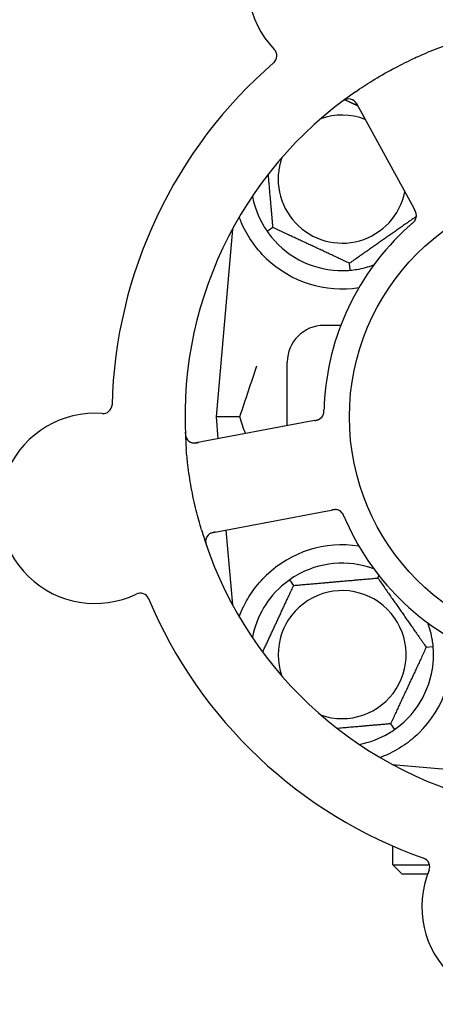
# Model space of a CAD drawing. Header units: inches. Extents: x 24 to 1128, y -69 to 748.
# Tile 19 of 256: x 120.07 to 121.49, y 213.31 to 216.67. Entities that reach past the tile are written whole.
import ezdxf

# ---------------------------------------------------------------- set-up
doc = ezdxf.new("R2010")
doc.units = ezdxf.units.IN
doc.header["$LTSCALE"] = 32
doc.header["$MEASUREMENT"] = 0
doc.layers.add('Dimension (ANSI)', color=7, linetype='Continuous', lineweight=25)
doc.layers.add('Visible (ANSI)', color=7, linetype='Continuous', lineweight=30)
doc.styles.add('Note Text (ANSI)', font='tahoma.ttf')
doc.dimstyles.new('SB Fraction-16 (ANSI)', dxfattribs={"dimscale": 32, "dimtxt": 0.125, "dimasz": 0.098425, "dimexe": 0.125, "dimexo": 0.0625, "dimgap": 0.031496, "dimtad": 0, "dimtih": 1, "dimtoh": 1, "dimdec": 4, "dimrnd": 1e-08, "dimzin": 0, "dimdsep": 46, "dimlunit": 5, "dimtxsty": 'Note Text (ANSI)', "dimcen": 0.09, "dimdle": 0.393701, "dimclrd": 256, "dimclre": 256, "dimclrt": 256, "dimadec": 0, "dimazin": 3, "dimtfac": 0.96, "dimtofl": 0, "dimtmove": 0, "dimatfit": 3, "dimfxl": 1, "dimfrac": 2, "dimtolj": 1, "dimtzin": 12, "dimlwd": -1, "dimlwe": -1, "dimarcsym": 0})

# ---------------------------------------------------------------- blocks, each defined once
blk = doc.blocks.new('*D15')
at = {"layer": 'Defpoints', "color": 0, "transparency": 16777216}
for p in [(157.2904, 468.9837), (65.9568, 162.272), (120.1654, 162.272)]:
    blk.add_point(p, dxfattribs=at)
at = {"layer": 'Dimension (ANSI)', "transparency": 16777216}
for p, q in [((155.2904, 468.9837), (61.9568, 468.9837)), ((65.9568, 465.8341), (65.9568, 331.6609)), ((65.9568, 165.4216), (65.9568, 324.5948)), ((118.1654, 162.272), (61.9568, 162.272))]:
    blk.add_line(p, q, dxfattribs=at)
for points in [[(65.4319, 465.8341), (66.4817, 465.8341), (65.9568, 468.9837)], [(65.4319, 165.4216), (66.4817, 165.4216), (65.9568, 162.272)]]:
    blk.add_solid(points, dxfattribs=at)
at = {"layer": 'Dimension (ANSI)', "transparency": 16777216, "insert": (53.754, 330.653), "char_height": 4, "attachment_point": 1, "style": 'Note Text (ANSI)'}
blk.add_mtext('\\A1;306 11/16', dxfattribs=at)

msp = doc.modelspace()

# ---------------------------------------------------------------- linework, layer by layer
at = {"layer": 'Visible (ANSI)'}
for p, q in [((121.22291, 216.38318), (121.41154, 216.03839)), ((121.41154, 216.03839), (121.42109, 216.02094)), ((120.79853, 215.95469), (120.74236, 215.3127)), ((120.93714, 215.95962), (120.91762, 215.94596)), ((121.20084, 215.81389), (121.19877, 215.83762)), ((121.16882, 215.6252), (121.11111, 215.6252)), ((120.98611, 215.28255), (120.98611, 215.5002)), ((120.82383, 215.3127), (120.74236, 215.3127)), ((120.74236, 215.3127), (120.74891, 215.2378)), ((121.08016, 215.30029), (121.06064, 215.29661)), ((121.06064, 215.29661), (120.67444, 215.22375)), ((120.73219, 214.91765), (121.11838, 214.99051)), ((121.11838, 214.99051), (121.13794, 214.99419)), ((120.77619, 214.92595), (120.79853, 214.67072)), ((121.29561, 214.76183), (121.29954, 214.77026)), ((121.00803, 214.73667), (120.99437, 214.75619)), ((121.46119, 214.52536), (121.48492, 214.52744)), ((121.33919, 214.26373), (121.35285, 214.24422)), ((121.34412, 214.12512), (121.6729, 214.09635)), ((121.34736, 214.12337), (121.34736, 214.12483)), ((121.34736, 213.78145), (121.34736, 213.84573)), ((121.34736, 213.78145), (121.47247, 213.78145)), ((121.37861, 213.7502), (121.34736, 213.78145)), ((121.46584, 213.7502), (121.37861, 213.7502))]:
    msp.add_line(p, q, dxfattribs=at)
msp.add_circle((121.98611, 215.3127), 0.7875, dxfattribs=at)
for centre, radius, start, end in [((121.17616, 216.79312), 0.325, 13.56477, 223.80207), ((121.98611, 215.3127), 1.35, 52.62287, 112.74397), ((120.91904, 216.54653), 0.03125, 310.85452, 43.80207), ((121.98611, 215.3127), 1.6, 130.81714, 178.5497), ((121.98611, 215.3127), 1.35, 124.62287, 184.74397), ((121.19549, 216.36818), 0.03125, 28.68342, 126.83549), ((121.17361, 216.1252), 0.21875, 68.88811, 109.65889), ((121.17361, 216.1252), 0.21875, 160.34111, 348.47873), ((121.17361, 216.1252), 0.3125, 190.71622, 210.84193), ((121.39644, 216.00088), 0.03125, 329.46904, 11.46837), ((121.98611, 215.3127), 0.875, 132.19111, 177.17573), ((121.17361, 216.1252), 0.3125, 219.15807, 270.84193), ((121.17361, 216.1252), 0.375, 226.24547, 278.78707), ((121.17361, 216.1252), 0.3125, 279.15807, 290.27972), ((121.11111, 215.5002), 0.125, 90, 180), ((120.35541, 215.35505), 0.03125, 265.56477, 358.51231), ((120.32786, 214.99987), 0.325, 85.56477, 295.80207), ((121.08007, 215.33207), 0.03125, 298.67765, 340.13682), ((120.66865, 215.25446), 0.03125, 182.53135, 280.68342), ((121.1494, 214.96456), 0.03125, 41.46904, 83.46837), ((121.98611, 215.3127), 0.875, 204.19111, 249.17573), ((121.98611, 215.3127), 1.35, 196.62287, 256.74397), ((120.73798, 214.88694), 0.03125, 100.68342, 198.83549), ((121.17361, 214.5002), 0.375, 81.21293, 133.75453), ((121.17361, 214.5002), 0.3125, 69.72028, 120.84193), ((121.17361, 214.5002), 0.3125, 129.15807, 169.28378), ((120.48292, 214.67914), 0.03125, 22.85452, 115.80207), ((121.98611, 215.3127), 1.6, 202.81714, 250.5497), ((121.17361, 214.5002), 0.21875, 250.34111, 199.65889), ((121.17361, 214.5002), 0.3125, 9.15807, 20.27972), ((121.17361, 214.5002), 0.375, 314.27762, 8.78707), ((121.17361, 214.5002), 0.3125, 309.15807, 0.84193), ((121.17361, 214.5002), 0.3125, 280.71622, 300.84193), ((121.44192, 213.7749), 0.03125, 337.56477, 70.51231), ((121.7712, 213.63894), 0.325, 157.56477, 7.80207)]:
    msp.add_arc(centre, radius, start, end, dxfattribs=at)
for points, knots in [([(121.21908, 216.42363), (121.23794, 216.43666), (121.25702, 216.44912), (121.29922, 216.4752), (121.32271, 216.48877), (121.3692, 216.51378), (121.3919, 216.52516), (121.4311, 216.54347), (121.44754, 216.55075), (121.46418, 216.55773)], [-0.73117437, -0.73117437, -0.73117437, -0.73117437, -0.55243049, -0.55243049, -0.34047291, -0.34047291, -0.14064238, -0.14064238, 0, 0, 0, 0]), ([(121.1895, 216.39885), (121.18922, 216.39879), (121.18887, 216.39871), (121.1877, 216.39841), (121.18681, 216.39814), (121.18484, 216.39742), (121.18367, 216.39693), (121.18171, 216.39594), (121.18109, 216.39561), (121.17955, 216.39475), (121.17861, 216.39419), (121.17664, 216.39293), (121.1756, 216.39222), (121.17399, 216.39108), (121.1734, 216.39065), (121.17223, 216.38978), (121.17167, 216.38936), (121.17109, 216.38892)], [0.051298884, 0.051298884, 0.051298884, 0.051298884, 0.057269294, 0.057269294, 0.069785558, 0.069785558, 0.083632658, 0.083632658, 0.089458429, 0.089458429, 0.097820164, 0.097820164, 0.107290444, 0.107290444, 0.113094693, 0.113094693, 0.118968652, 0.118968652, 0.118968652, 0.118968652]), ([(121.2268, 216.37606), (121.22635, 216.37689), (121.22589, 216.37772), (121.22409, 216.38094), (121.22269, 216.38328), (121.2201, 216.38703), (121.21889, 216.38855), (121.21674, 216.39091), (121.21569, 216.39191), (121.21394, 216.39336), (121.21325, 216.39387), (121.21251, 216.39438), (121.21235, 216.39449), (121.21221, 216.39458)], [0, 0, 0, 0, 0.007248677, 0.007248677, 0.028564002, 0.028564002, 0.047482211, 0.047482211, 0.06536174, 0.06536174, 0.076705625, 0.076705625, 0.079955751, 0.079955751, 0.079955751, 0.079955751]), ([(121.4273, 216.00583), (121.42728, 216.00592), (121.42727, 216.00602), (121.42721, 216.00632), (121.42717, 216.00654), (121.42696, 216.00752), (121.42673, 216.00843), (121.42606, 216.0106), (121.42556, 216.01194), (121.4244, 216.01462), (121.42373, 216.01598), (121.42273, 216.01791), (121.42241, 216.01852), (121.42192, 216.01942), (121.42175, 216.01972), (121.42143, 216.02032), (121.42127, 216.02061), (121.42111, 216.0209)], [0.038929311, 0.038929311, 0.038929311, 0.038929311, 0.040726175, 0.040726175, 0.043941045, 0.043941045, 0.054249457, 0.054249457, 0.066768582, 0.066768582, 0.078206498, 0.078206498, 0.083402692, 0.083402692, 0.086046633, 0.086046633, 0.088630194, 0.088630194, 0.088630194, 0.088630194]), ([(121.42716, 216.00663), (121.42716, 216.00663), (121.42716, 216.00664), (121.42715, 216.00671), (121.42711, 216.00693), (121.42696, 216.0076), (121.42684, 216.00813), (121.42652, 216.00931), (121.42632, 216.00995), (121.42604, 216.01075), (121.42597, 216.01096), (121.42542, 216.01245), (121.42468, 216.01412), (121.42335, 216.01675), (121.42294, 216.01753), (121.42229, 216.01874), (121.42206, 216.01916), (121.42159, 216.02002), (121.42135, 216.02046), (121.42111, 216.0209)], [0.028019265, 0.028019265, 0.028019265, 0.028019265, 0.028672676, 0.028672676, 0.033062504, 0.033062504, 0.040781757, 0.040781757, 0.051074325, 0.051074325, 0.054504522, 0.054504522, 0.07506277, 0.07506277, 0.083066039, 0.083066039, 0.087153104, 0.087153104, 0.091266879, 0.091266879, 0.091266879, 0.091266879]), ([(120.91427, 215.85434), (120.89564, 215.87217), (120.87821, 215.89275), (120.84896, 215.93569), (120.8372, 215.95807), (120.82622, 215.98385), (120.82389, 215.98981), (120.82171, 215.99578)], [0.51551539, 0.51551539, 0.51551539, 0.51551539, 0.71204276, 0.71204276, 0.91166133, 0.91166133, 0.96773016, 0.96773016, 0.96773016, 0.96773016]), ([(121.41229, 215.97328), (121.41193, 215.97296), (121.41155, 215.97263), (121.41113, 215.97227), (121.40744, 215.96905), (121.40244, 215.96461), (121.39845, 215.961)], [0.48080563, 0.48080563, 0.48080563, 0.48080563, 0.5329828, 0.5329828, 0.5329828, 1, 1, 1, 1]), ([(121.41232, 215.9733), (121.41255, 215.9735), (121.41277, 215.9737), (121.41338, 215.97423), (121.41377, 215.97456), (121.41496, 215.97561), (121.41577, 215.97635), (121.41743, 215.9779), (121.41828, 215.97875), (121.41992, 215.98045), (121.42065, 215.9813), (121.42205, 215.98302), (121.42262, 215.98384), (121.42329, 215.98489), (121.42346, 215.98518), (121.42359, 215.9854)], [0.001596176, 0.001596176, 0.001596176, 0.001596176, 0.003937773, 0.003937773, 0.007842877, 0.007842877, 0.016055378, 0.016055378, 0.025513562, 0.025513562, 0.037191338, 0.037191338, 0.0541939, 0.0541939, 0.061558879, 0.061558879, 0.061558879, 0.061558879]), ([(121.41232, 215.9733), (121.41273, 215.97366), (121.41315, 215.97402), (121.41397, 215.97473), (121.41438, 215.97509), (121.41574, 215.9763), (121.41668, 215.97716), (121.41817, 215.9786), (121.41877, 215.9792), (121.42011, 215.98061), (121.42077, 215.98138), (121.42189, 215.98279), (121.42236, 215.98345), (121.42307, 215.98452), (121.42335, 215.98498), (121.42351, 215.98525), (121.42353, 215.98529), (121.42354, 215.9853), (121.42354, 215.9853), (121.42354, 215.9853)], [0, 0, 0, 0, 0.004180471, 0.004180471, 0.008305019, 0.008305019, 0.018114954, 0.018114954, 0.025612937, 0.025612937, 0.036850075, 0.036850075, 0.047489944, 0.047489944, 0.05608938, 0.05608938, 0.05828692, 0.05828692, 0.058652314, 0.058652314, 0.058652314, 0.058652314]), ([(121.10919, 215.32075), (121.10927, 215.32097), (121.10938, 215.32125), (121.10966, 215.32208), (121.10984, 215.32269), (121.11018, 215.324), (121.11034, 215.32468), (121.1106, 215.32607), (121.11071, 215.32675), (121.11094, 215.32842), (121.11105, 215.32944), (121.11117, 215.33096), (121.1112, 215.33142), (121.11131, 215.33308), (121.11136, 215.33432), (121.11141, 215.33593), (121.11143, 215.33634), (121.11144, 215.33691), (121.11145, 215.33709), (121.11145, 215.33726)], [0.044252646, 0.044252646, 0.044252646, 0.044252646, 0.05067159, 0.05067159, 0.061250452, 0.061250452, 0.07105005, 0.07105005, 0.078610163, 0.078610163, 0.087196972, 0.087196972, 0.090753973, 0.090753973, 0.100050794, 0.100050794, 0.103147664, 0.103147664, 0.104517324, 0.104517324, 0.104517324, 0.104517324]), ([(121.10933, 215.3211), (121.10933, 215.3211), (121.10934, 215.32113), (121.10939, 215.32125), (121.10943, 215.32139), (121.10958, 215.32181), (121.10969, 215.32216), (121.11005, 215.32333), (121.11028, 215.32424), (121.11067, 215.32621), (121.11083, 215.32724), (121.11111, 215.32967), (121.11122, 215.33112), (121.11136, 215.33394), (121.1114, 215.33533), (121.11144, 215.33688), (121.11145, 215.33707), (121.11145, 215.33726)], [0.030853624, 0.030853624, 0.030853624, 0.030853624, 0.032941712, 0.032941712, 0.036385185, 0.036385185, 0.042347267, 0.042347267, 0.055267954, 0.055267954, 0.065838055, 0.065838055, 0.077516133, 0.077516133, 0.087897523, 0.087897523, 0.089364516, 0.089364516, 0.089364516, 0.089364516]), ([(121.08017, 215.30029), (121.08068, 215.30039), (121.08121, 215.30049), (121.08222, 215.30068), (121.08272, 215.30078), (121.08383, 215.301), (121.08445, 215.30112), (121.08663, 215.30159), (121.08801, 215.30193), (121.09016, 215.30255), (121.09109, 215.30287), (121.09272, 215.30352), (121.09343, 215.30383), (121.09457, 215.30439), (121.09507, 215.30466), (121.09536, 215.30482), (121.09539, 215.30484), (121.09539, 215.30484), (121.09539, 215.30484), (121.09539, 215.30484)], [0, 0, 0, 0, 0.004355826, 0.004355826, 0.008687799, 0.008687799, 0.014307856, 0.014307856, 0.029588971, 0.029588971, 0.043844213, 0.043844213, 0.054171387, 0.054171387, 0.06195455, 0.06195455, 0.063871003, 0.063871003, 0.063878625, 0.063878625, 0.063878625, 0.063878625]), ([(121.08021, 215.3003), (121.0805, 215.30035), (121.08079, 215.30041), (121.0824, 215.30071), (121.08375, 215.30098), (121.08655, 215.3016), (121.08803, 215.30197), (121.09061, 215.30276), (121.09176, 215.30317), (121.09386, 215.30405), (121.09483, 215.30454), (121.09564, 215.30498), (121.09575, 215.30505), (121.09585, 215.3051)], [0, 0, 0, 0, 0.002309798, 0.002309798, 0.012623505, 0.012623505, 0.02433842, 0.02433842, 0.035397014, 0.035397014, 0.047442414, 0.047442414, 0.049661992, 0.049661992, 0.049661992, 0.049661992]), ([(120.63713, 215.26014), (120.63716, 215.25951), (120.63718, 215.25889), (120.63726, 215.25722), (120.63732, 215.25614), (120.63748, 215.25415), (120.63756, 215.25323), (120.63784, 215.25088), (120.63806, 215.24943), (120.63855, 215.24692), (120.63882, 215.24582), (120.63935, 215.24397), (120.63961, 215.24318), (120.64019, 215.24162), (120.64051, 215.24089), (120.6409, 215.24008), (120.64099, 215.23991), (120.64106, 215.23977)], [0, 0, 0, 0, 0.005149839, 0.005149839, 0.013554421, 0.013554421, 0.020527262, 0.020527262, 0.031641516, 0.031641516, 0.041623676, 0.041623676, 0.051235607, 0.051235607, 0.06373445, 0.06373445, 0.067355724, 0.067355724, 0.067355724, 0.067355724]), ([(120.69253, 214.92651), (120.68597, 214.94847), (120.68001, 214.97048), (120.66827, 215.01854), (120.66265, 215.04496), (120.6531, 215.09754), (120.6492, 215.12337), (120.64394, 215.16645), (120.64217, 215.18371), (120.64073, 215.20105)], [-0.73118965, -0.73118965, -0.73118965, -0.73118965, -0.55244576, -0.55244576, -0.34137939, -0.34137939, -0.13566771, -0.13566771, 0, 0, 0, 0]), ([(120.65893, 215.22476), (120.65921, 215.22467), (120.65956, 215.22457), (120.6613, 215.22411), (120.66302, 215.22378), (120.66618, 215.2235), (120.6677, 215.22345), (120.67157, 215.22359), (120.67401, 215.22384), (120.67753, 215.22437), (120.67856, 215.22455), (120.68054, 215.2249), (120.68148, 215.22508), (120.68242, 215.22526)], [0.058736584, 0.058736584, 0.058736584, 0.058736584, 0.064782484, 0.064782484, 0.086145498, 0.086145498, 0.103238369, 0.103238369, 0.123434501, 0.123434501, 0.131598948, 0.131598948, 0.13893919, 0.13893919, 0.13893919, 0.13893919]), ([(121.15342, 214.99555), (121.15342, 214.99555), (121.15341, 214.99555), (121.15334, 214.99556), (121.15312, 214.99559), (121.15243, 214.99566), (121.15189, 214.9957), (121.15067, 214.99577), (121.15001, 214.99578), (121.14915, 214.99576), (121.14894, 214.99575), (121.14735, 214.99569), (121.14553, 214.9955), (121.14261, 214.99505), (121.14175, 214.9949), (121.14039, 214.99465), (121.13992, 214.99457), (121.13897, 214.99439), (121.13847, 214.99429), (121.13798, 214.9942)], [0.028019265, 0.028019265, 0.028019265, 0.028019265, 0.028672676, 0.028672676, 0.033062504, 0.033062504, 0.040781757, 0.040781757, 0.051074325, 0.051074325, 0.054504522, 0.054504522, 0.075062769, 0.075062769, 0.083066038, 0.083066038, 0.087153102, 0.087153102, 0.091266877, 0.091266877, 0.091266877, 0.091266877]), ([(121.15422, 214.99543), (121.15413, 214.99544), (121.15403, 214.99546), (121.15373, 214.9955), (121.15351, 214.99553), (121.15251, 214.99563), (121.15157, 214.9957), (121.14931, 214.99573), (121.14788, 214.99567), (121.14497, 214.99538), (121.14347, 214.99517), (121.14132, 214.99482), (121.14064, 214.9947), (121.13964, 214.99451), (121.1393, 214.99445), (121.13863, 214.99433), (121.13831, 214.99426), (121.13798, 214.9942)], [0.038929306, 0.038929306, 0.038929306, 0.038929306, 0.040726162, 0.040726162, 0.043941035, 0.043941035, 0.054249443, 0.054249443, 0.066768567, 0.066768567, 0.078206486, 0.078206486, 0.083402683, 0.083402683, 0.086046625, 0.086046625, 0.088630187, 0.088630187, 0.088630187, 0.088630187]), ([(121.18053, 214.97113), (121.18041, 214.97141), (121.1803, 214.97169), (121.17998, 214.97243), (121.17978, 214.9729), (121.17915, 214.97435), (121.1787, 214.97535), (121.17773, 214.97741), (121.17719, 214.97849), (121.17608, 214.98057), (121.1755, 214.98153), (121.17429, 214.98339), (121.17369, 214.98418), (121.1729, 214.98514), (121.17268, 214.9854), (121.17251, 214.98559)], [0.001596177, 0.001596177, 0.001596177, 0.001596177, 0.00393777, 0.00393777, 0.007842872, 0.007842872, 0.016055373, 0.016055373, 0.025513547, 0.025513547, 0.037191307, 0.037191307, 0.054193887, 0.054193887, 0.06155888, 0.06155888, 0.06155888, 0.06155888]), ([(121.18053, 214.97113), (121.18032, 214.97164), (121.1801, 214.97214), (121.17968, 214.97314), (121.17946, 214.97364), (121.17874, 214.97531), (121.17821, 214.97647), (121.1773, 214.97833), (121.17691, 214.97909), (121.17598, 214.9808), (121.17546, 214.98167), (121.17446, 214.98316), (121.17398, 214.98382), (121.17318, 214.98483), (121.17283, 214.98523), (121.17262, 214.98547), (121.17259, 214.9855), (121.17258, 214.98551), (121.17258, 214.98551), (121.17258, 214.98551)], [0, 0, 0, 0, 0.004180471, 0.004180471, 0.008305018, 0.008305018, 0.018114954, 0.018114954, 0.025612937, 0.025612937, 0.036850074, 0.036850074, 0.047489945, 0.047489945, 0.056089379, 0.056089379, 0.058286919, 0.058286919, 0.058652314, 0.058652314, 0.058652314, 0.058652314]), ([(121.18054, 214.9711), (121.18073, 214.97066), (121.18093, 214.97019), (121.18115, 214.96968), (121.18307, 214.96518), (121.18574, 214.95905), (121.18795, 214.95414)], [0.48080563, 0.48080563, 0.48080563, 0.48080563, 0.5329828, 0.5329828, 0.5329828, 1, 1, 1, 1]), ([(120.74015, 214.91915), (120.73923, 214.91898), (120.73829, 214.9188), (120.73468, 214.91809), (120.73202, 214.91748), (120.72766, 214.91617), (120.72584, 214.91549), (120.72292, 214.91418), (120.72165, 214.91349), (120.71973, 214.91226), (120.71903, 214.91177), (120.71831, 214.91122), (120.71817, 214.9111), (120.71804, 214.911)], [0, 0, 0, 0, 0.007248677, 0.007248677, 0.028564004, 0.028564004, 0.047482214, 0.047482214, 0.065361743, 0.065361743, 0.076705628, 0.076705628, 0.079955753, 0.079955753, 0.079955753, 0.079955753]), ([(120.70696, 214.89072), (120.70693, 214.89043), (120.7069, 214.89007), (120.70682, 214.88887), (120.7068, 214.88794), (120.70687, 214.88584), (120.70698, 214.88458), (120.70731, 214.88241), (120.70743, 214.88172), (120.70778, 214.87999), (120.70803, 214.87892), (120.70861, 214.87666), (120.70896, 214.87545), (120.70955, 214.87357), (120.70978, 214.87287), (120.71024, 214.8715), (120.71047, 214.87083), (120.71071, 214.87015)], [0.051298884, 0.051298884, 0.051298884, 0.051298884, 0.057269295, 0.057269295, 0.069785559, 0.069785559, 0.08363266, 0.08363266, 0.08945843, 0.08945843, 0.097820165, 0.097820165, 0.107290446, 0.107290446, 0.113094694, 0.113094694, 0.118968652, 0.118968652, 0.118968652, 0.118968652]), ([(120.82178, 214.62957), (120.82593, 214.64088), (120.83076, 214.65258), (120.84448, 214.68098), (120.8557, 214.70045), (120.88253, 214.73772), (120.89808, 214.75557), (120.91427, 214.77107)], [1.39089206, 1.39089206, 1.39089206, 1.39089206, 1.4959744, 1.4959744, 1.66977331, 1.66977331, 1.84048199, 1.84048199, 1.84048199, 1.84048199]), ([(121.43541, 214.23171), (121.42027, 214.21695), (121.40332, 214.20303), (121.36431, 214.17626), (121.3419, 214.16436), (121.31617, 214.15331), (121.31046, 214.15101), (121.30471, 214.14887)], [0.55181372, 0.55181372, 0.55181372, 0.55181372, 0.71000954, 0.71000954, 0.90366002, 0.90366002, 0.95550669, 0.95550669, 0.95550669, 0.95550669])]:
    msp.add_open_spline(points, degree=3, knots=knots, dxfattribs=at)
for points, weights in [([(121.18309, 216.39662), (121.20549, 216.38618), (121.22667, 216.3763)], [1.07843603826, 1.09878333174, 1.1102393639]), ([(120.93714, 215.95962), (120.92862, 216.05701), (120.92115, 216.14238)], [1.04422863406, 1.14843950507, 1.11819795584]), ([(121.42754, 215.99782), (121.31407, 215.91836), (121.19877, 215.83762)], [1.05318140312, 1.20116354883, 1.04422863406]), ([(121.19877, 215.83762), (121.06795, 215.89862), (120.93714, 215.95962)], [1.04422863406, 1.20577136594, 1.04422863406]), ([(121.00803, 214.73667), (121.15182, 214.74925), (121.29561, 214.76183)], [1.04422863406, 1.20577136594, 1.04422863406]), ([(121.29561, 214.76183), (121.3784, 214.6436), (121.46119, 214.52536)], [1.04422863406, 1.20577136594, 1.04422863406]), ([(120.90169, 214.50862), (120.95328, 214.61927), (121.00803, 214.73667)], [1.07748863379, 1.18694802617, 1.04422863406]), ([(121.46119, 214.52536), (121.40019, 214.39455), (121.33919, 214.26373)], [1.04422863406, 1.20577136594, 1.04422863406]), ([(121.33919, 214.26373), (121.2418, 214.25521), (121.15643, 214.24774)], [1.04422863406, 1.14843950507, 1.11819795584]), ([(121.30471, 214.14887), (121.30314, 214.14899), (121.30157, 214.14912)], [0.999914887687, 0.999914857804, 0.999914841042])]:
    msp.add_rational_spline(points, weights, degree=2, dxfattribs=at)
for points in [[(120.9053, 215.96499), (120.90901, 215.95879), (120.91326, 215.95221), (120.91762, 215.94596)], [(120.91762, 215.94596), (120.922, 215.93972), (120.92673, 215.93347), (120.93129, 215.92787)], [(121.1782, 215.81274), (121.18543, 215.81284), (121.19325, 215.81323), (121.20084, 215.81389)], [(121.20084, 215.81389), (121.20844, 215.81456), (121.21621, 215.81553), (121.22335, 215.81668)], [(120.82383, 215.3127), (120.84347, 215.37298), (120.86359, 215.43239), (120.88213, 215.48701)], [(121.11217, 215.35582), (121.11188, 215.34984), (121.1116, 215.3422), (121.11145, 215.33726)], [(120.84268, 215.25549), (120.83639, 215.27439), (120.83009, 215.2935), (120.82383, 215.3127)], [(121.0134, 214.76851), (121.00719, 214.7648), (121.00061, 214.76055), (120.99437, 214.75619)], [(120.99437, 214.75619), (120.98812, 214.75181), (120.98188, 214.74708), (120.97628, 214.74252)], [(121.48492, 214.52744), (121.48425, 214.53503), (121.48328, 214.5428), (121.48213, 214.54994)], [(121.48607, 214.50479), (121.48597, 214.51202), (121.48558, 214.51984), (121.48492, 214.52744)], [(121.35285, 214.24422), (121.35909, 214.24859), (121.36534, 214.25332), (121.37094, 214.25789)], [(121.33382, 214.23189), (121.34002, 214.2356), (121.3466, 214.23985), (121.35285, 214.24422)]]:
    msp.add_open_spline(points, degree=3, dxfattribs=at)

# ---------------------------------------------------------------- dimensions: what is measured, and where the dimension line sits
at = {"layer": 'Dimension (ANSI)'}
dim = msp.add_linear_dim(base=(65.95681, 162.27197), p1=(157.29037, 468.98367), p2=(120.16537, 162.27197), angle=270, dimstyle='SB Fraction-16 (ANSI)', override={"dimgap": 0.031496, "dimdec": 4, "dimtol": 0, "dimlim": 0, "dimtp": 0, "dimtm": 0, "dimtdec": 2, "dimatfit": 1}, dxfattribs=at)
dim.commit()
dim.dimension.update_dxf_attribs({"geometry": '*D15', "text_midpoint": (65.95681, 328.12782), "dimtype": 160})

doc.saveas('drawing.dxf')
